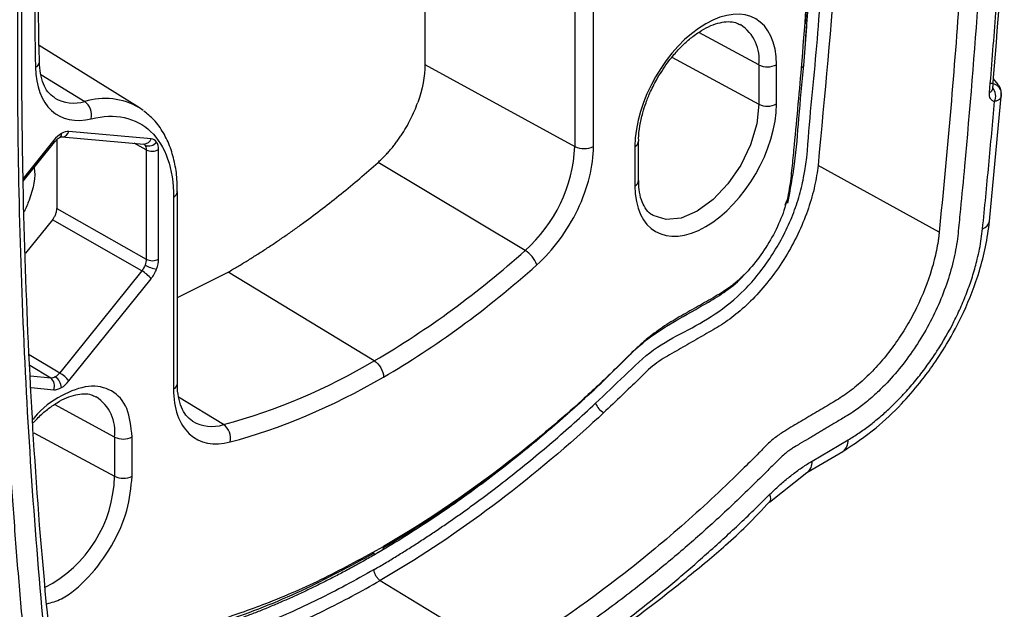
# Model space of a CAD drawing. Header units: millimetres. Extents: x 19 to 819, y 19 to 629.
# Tile 64 of 73: x 766 to 795, y 414 to 432. Entities that reach past the tile are written whole.
import ezdxf

# ---------------------------------------------------------------- set-up
doc = ezdxf.new("R2010")
doc.units = ezdxf.units.MM
doc.header["$LTSCALE"] = 3

msp = doc.modelspace()

# ---------------------------------------------------------------- linework, layer by layer
for p, q in [((777.772557, 436.076644), (777.772656, 430.395156)), ((782.214113, 433.643643), (782.214113, 427.96221)), ((782.766252, 427.966382), (782.766252, 433.647816)), ((788.99623, 430.366058), (789.090666, 431.512527)), ((787.66541, 430.379525), (785.88261, 431.339259)), ((769.310912, 429.108294), (766.341232, 430.952057)), ((785.08614, 430.604452), (787.66541, 429.215954)), ((777.772656, 430.395156), (782.214113, 427.96221)), ((787.66541, 430.379525), (787.66541, 429.215954)), ((788.186325, 429.221203), (788.186325, 430.384774)), ((766.388719, 430.096432), (767.689569, 429.296475)), ((794.752117, 429.79841), (794.616229, 429.967349)), ((794.499595, 425.74994), (794.856835, 429.554023)), ((794.594658, 429.669378), (794.595668, 429.673099)), ((794.848532, 429.467144), (794.844371, 429.605249)), ((769.425655, 429.030481), (769.310912, 429.108294)), ((769.655978, 428.18981), (767.224037, 428.407262)), ((766.773325, 428.147072), (765.864963, 427.017078)), ((765.866171, 426.937664), (766.792301, 428.089761)), ((766.866098, 428.168173), (766.866098, 426.130632)), ((767.015043, 428.252959), (769.446985, 428.035507)), ((769.513371, 427.867315), (769.158036, 428.061343)), ((784.101878, 426.952973), (784.101878, 428.116543)), ((769.513371, 427.867315), (769.513371, 424.624551)), ((769.881334, 424.626405), (769.881334, 427.869169)), ((783.992043, 427.963467), (783.992043, 426.799896)), ((780.739853, 424.883721), (776.381911, 427.491265)), ((793.008351, 425.423387), (789.417217, 427.404664)), ((770.437502, 420.943759), (770.437502, 426.625192)), ((770.321613, 426.463679), (770.321613, 420.782245)), ((788.487596, 426.355164), (788.43499, 426.215412)), ((766.866098, 426.130632), (769.513371, 424.624551)), ((766.733536, 425.788966), (765.937747, 424.799012)), ((769.380809, 424.282885), (766.733536, 425.788966)), ((769.380809, 424.282885), (766.948867, 421.257573)), ((770.437502, 423.490512), (771.943417, 424.244161)), ((776.271477, 421.614751), (771.943417, 424.24416)), ((767.224037, 421.020261), (769.655978, 424.045573)), ((766.040918, 421.802854), (766.948867, 421.257573)), ((766.683743, 421.10452), (766.061137, 421.478434)), ((766.683743, 421.10452), (766.081083, 421.158407)), ((766.102168, 420.820082), (766.773325, 420.760071)), ((771.803101, 419.724644), (770.472297, 420.542668)), ((768.574907, 419.358812), (766.792107, 420.318546)), ((766.185596, 419.481478), (768.574907, 418.195242)), ((768.574907, 419.358812), (768.574907, 418.195242)), ((769.095822, 418.200491), (769.095822, 419.364061)), ((789.241732, 418.644254), (790.306468, 419.273217)), ((789.087261, 418.303489), (790.151997, 418.932452)), ((787.984611, 417.433791), (789.086908, 418.303281)), ((776.36426, 415.934203), (776.591939, 416.05686)), ((776.399758, 415.945885), (776.657011, 416.103209)), ((776.262195, 415.860856), (776.271066, 415.921321)), ((776.445102, 415.108675), (780.119965, 412.876111))]:
    msp.add_line(p, q)
at = {"flags": 128}
for points in [[(794.849446, 429.52923), (794.848092, 429.58501), (794.844452, 429.60489)], [(787.66541, 429.215954), (787.602982, 428.632336), (787.419951, 428.016411), (787.12879, 427.410155), (786.749342, 426.854883), (786.307465, 426.388435), (785.833273, 426.0426), (785.359081, 425.840945), (784.917205, 425.797212), (784.537757, 425.914383), (784.501909, 425.936263)], [(766.792301, 428.089761), (766.79377, 428.0921), (766.794646, 428.10505), (766.787744, 428.123606), (766.773325, 428.147072)]]:
    msp.add_lwpolyline(points, dxfattribs=at)
for centre, radius, start, end in [((786.44159, 430.539505), 1.234233, 352.5524156, 56.7685038), ((766.152, 430.486141), 0.195681, 294.0318204, 357.4259396), ((787.920655, 430.899486), 0.579232, 243.8540004, 297.3006532), ((794.543728, 429.513053), 0.314435, 16.9818878, 90.3927322), ((794.453631, 429.699975), 0.144487, 288.2605352, 349.5470348), ((794.30034, 429.455821), 0.38175, 335.0945204, 39.7144785), ((767.362277, 430.369646), 1.12197, 239.9907921, 286.9605062), ((768.285157, 427.349247), 2.036276, 59.7522051, 107.0070027), ((767.396311, 428.890859), 0.500525, 347.7122914, 54.1332606), ((787.920655, 429.735916), 0.579232, 243.8540004, 297.3006532), ((766.873445, 428.331154), 0.126221, 304.2329388, 7.1655644), ((767.020772, 428.463658), 0.210944, 269.1960432, 344.4933404), ((769.447716, 428.253202), 0.217696, 269.8074536, 343.0706121), ((769.58964, 428.263661), 0.286541, 247.1480409, 323.8286983), ((783.917887, 428.13229), 0.184392, 293.7138254, 356.0523762), ((769.695538, 428.228473), 0.4045, 243.2337813, 297.3435161), ((777.789193, 428.189014), 4.430729, 311.7555402, 357.0658106), ((782.486068, 428.508727), 0.610443, 243.5443674, 297.3215971), ((783.921867, 426.966191), 0.180496, 292.8796137, 355.8002453), ((770.23811, 426.64633), 0.200834, 294.5687917, 353.0388269), ((794.206613, 425.812457), 0.299558, 286.6406084, 347.9882496), ((762.509041, 445.11512), 27.233656, 300.3543644, 312.0224814), ((780.307014, 424.179244), 0.826824, 19.6421608, 58.4329642), ((769.695538, 424.985709), 0.4045, 243.2337813, 297.3435161), ((768.875428, 423.418693), 1.001118, 38.7688181, 59.6808285), ((769.973773, 425.321245), 1.001659, 240.3572405, 261.22424), ((766.948627, 437.427909), 18.356784, 285.3343457, 300.5220199), ((766.511458, 420.87584), 0.286316, 336.1502092, 53.0062051), ((766.59452, 420.801664), 0.404596, 2.6592037, 56.6741015), ((766.443486, 420.393382), 1.001118, 38.7688181, 59.6808285), ((770.242735, 420.961175), 0.195544, 293.7896325, 354.8902266), ((767.351086, 419.518792), 1.234233, 352.5524156, 56.7685038), ((783.37086, 420.575033), 0.584382, 201.8873269, 238.6228069), ((771.455286, 420.798153), 1.128449, 239.6009669, 287.9522129), ((771.508325, 419.315501), 0.504273, 348.310779, 54.2283428), ((768.830152, 419.878773), 0.579232, 243.8540003, 297.3006532), ((789.94356, 419.232371), 0.365199, 304.7199255, 6.4216193), ((788.879588, 418.603239), 0.36446, 304.2857796, 6.4615323), ((764.775499, 418.285616), 3.800483, 297.2845139, 358.6373867), ((768.830152, 418.715203), 0.579232, 243.8540004, 297.3006532)]:
    msp.add_arc(centre, radius, start, end)
for points, knots in [([(780.394341, 465.396573), (780.511919, 465.465758), (780.746996, 465.604081), (781.099441, 465.803255), (781.451567, 465.996227), (781.803374, 466.18241), (782.154863, 466.36196), (782.506032, 466.534836), (782.856882, 466.701049), (783.207413, 466.860596), (783.557625, 467.013477), (783.907517, 467.159694), (784.257091, 467.29924), (784.837108, 467.519954), (785.644152, 467.796475), (786.498395, 468.039544), (787.175895, 468.202522), (787.596419, 468.290276), (787.890128, 468.346331), (788.056847, 468.373847), (788.222319, 468.399703), (788.387421, 468.43553), (788.560016, 468.509512), (788.672462, 468.566558), (788.811205, 468.648952), (789.009816, 468.765565), (789.327467, 468.953879), (789.664952, 469.152764), (789.98261, 469.342927), (790.240795, 469.496851), (790.498893, 469.638274), (790.839222, 469.79079), (791.257, 469.92266), (791.733018, 469.976536), (792.175008, 469.930124), (792.570681, 469.780525), (792.912877, 469.534263), (793.192076, 469.195167), (793.403597, 468.771505), (793.518689, 468.355397), (793.571278, 467.98893), (793.610246, 467.611637), (793.684681, 466.955265), (793.849054, 465.383288), (794.073849, 462.97634), (794.304596, 459.899224), (794.48394, 456.787627), (794.611379, 453.641197), (794.687033, 450.459996), (794.726786, 445.108817), (794.541063, 437.473881), (794.040369, 430.347753), (793.668561, 426.42491), (793.605673, 425.787325), (793.574389, 425.468701), (793.540189, 425.147695), (793.463097, 424.705852), (793.319418, 424.137202), (793.069747, 423.447412), (792.752658, 422.767682), (792.373207, 422.116102), (791.942613, 421.506975), (791.523003, 421.018053), (791.136191, 420.636067), (790.794468, 420.343415), (790.491988, 420.120737), (790.200389, 419.938666), (789.982103, 419.811435), (789.790166, 419.6975), (789.680932, 419.632362), (789.593584, 419.581401), (789.528326, 419.542168), (789.462864, 419.502826), (789.375518, 419.451856), (789.266087, 419.386544), (789.091386, 419.282952), (788.909425, 419.175462), (788.735074, 419.071456), (788.605254, 418.989837), (788.484086, 418.903438), (788.316981, 418.75912), (788.115054, 418.555002), (787.792309, 418.228184), (787.386339, 417.827856), (786.896346, 417.358264), (786.242316, 416.750696), (785.416348, 416.019111), (784.529117, 415.283116), (783.748758, 414.670447), (783.081308, 414.169917), (782.412085, 413.691327), (781.741084, 413.235238), (781.068311, 412.799558), (780.619127, 412.528239), (780.394341, 412.392462)], [0, 0, 0, 0, 0.005323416, 0.010643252, 0.015960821, 0.021277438, 0.02659442, 0.031913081, 0.037234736, 0.042560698, 0.047892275, 0.053230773, 0.05857749, 0.063933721, 0.07991886, 0.095926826, 0.103913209, 0.111949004, 0.11596316, 0.117973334, 0.119983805, 0.123965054, 0.125781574, 0.127862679, 0.129064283, 0.132062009, 0.136855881, 0.143445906, 0.147342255, 0.151238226, 0.155136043, 0.15902658, 0.166749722, 0.174494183, 0.182228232, 0.189958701, 0.197679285, 0.205419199, 0.213124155, 0.220896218, 0.224781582, 0.228684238, 0.236487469, 0.252093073, 0.293702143, 0.335290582, 0.376873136, 0.418464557, 0.460079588, 0.501732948, 0.626421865, 0.751184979, 0.766785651, 0.77066636, 0.774585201, 0.778484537, 0.782396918, 0.790288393, 0.798207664, 0.806119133, 0.814030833, 0.821937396, 0.829851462, 0.835089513, 0.840390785, 0.845685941, 0.848856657, 0.853592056, 0.855569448, 0.85754684, 0.858537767, 0.85952425, 0.860501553, 0.861501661, 0.863478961, 0.865456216, 0.869411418, 0.87171769, 0.873349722, 0.875291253, 0.877221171, 0.881099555, 0.884988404, 0.892751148, 0.900487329, 0.908230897, 0.923559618, 0.939025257, 0.949202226, 0.959361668, 0.969512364, 0.979663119, 0.989822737, 1, 1, 1, 1]), ([(792.073901, 469.546158), (792.165335, 469.503397), (792.436608, 469.37653), (792.774897, 468.911149), (793.024834, 468.118505), (793.096954, 467.099767), (793.215952, 466.085216), (793.387941, 464.312269), (793.685214, 460.930172), (794.032416, 455.146983), (794.201231, 447.607322), (794.067918, 440.848618), (793.82418, 435.729688), (793.608364, 432.322176), (793.342451, 428.888903), (793.119729, 426.578506), (793.008377, 425.423399)], [0, 0, 0, 0, 0.009591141, 0.028455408, 0.050614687, 0.074661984, 0.099048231, 0.123433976, 0.200071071, 0.336880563, 0.522631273, 0.708242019, 0.781139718, 0.854062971, 0.927037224, 1, 1, 1, 1]), ([(789.527662, 468.939431), (789.533387, 468.8878), (789.576653, 468.497632), (789.653166, 467.76573), (789.827811, 466.010335), (790.118034, 462.648804), (790.416815, 457.669573), (790.580895, 451.764693), (790.565454, 445.813371), (790.367693, 439.76366), (790.00467, 433.633784), (789.612933, 429.479956), (789.417217, 427.404664)], [0, 0, 0, 0, 0.0039931, 0.030174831, 0.056365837, 0.138733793, 0.285977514, 0.428883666, 0.571825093, 0.71471575, 0.857469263, 1, 1, 1, 1]), ([(782.828601, 420.357185), (783.112725, 420.628598), (783.679517, 421.170033), (784.544699, 422.006279), (785.45923, 422.466698), (786.361742, 422.961487), (787.266345, 423.681983), (788.06529, 424.688025), (788.577819, 425.660674), (788.8618, 426.455426), (789.085344, 427.396278), (789.152232, 428.605865), (789.317067, 430.169091), (789.506082, 432.422048), (789.803032, 436.314164), (790.074442, 441.558251), (790.212796, 447.420666), (790.189093, 452.690546), (790.036587, 457.604154), (789.789786, 461.989128), (789.551718, 464.935886), (789.405161, 466.500274), (789.36822, 466.885039), (789.330433, 467.269237), (789.29181, 467.652876), (789.252319, 468.035933), (789.214467, 468.395751), (789.189378, 468.627596), (789.178061, 468.732178)], [0, 0, 0, 0, 0.020736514, 0.041366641, 0.062348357, 0.083341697, 0.103935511, 0.125068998, 0.146291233, 0.15686439, 0.167493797, 0.197070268, 0.226683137, 0.256307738, 0.326116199, 0.450557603, 0.561570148, 0.672628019, 0.767036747, 0.86136574, 0.944367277, 0.95252096, 0.960675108, 0.968829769, 0.97698499, 0.985140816, 0.993297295, 1, 1, 1, 1]), ([(788.685759, 468.445832), (788.699964, 468.331192), (788.765428, 467.802871), (788.859488, 466.844617), (788.984385, 465.583163), (789.097455, 464.313628), (789.304265, 461.793549), (789.578341, 457.47779), (789.771371, 451.273627), (789.734169, 444.40835), (789.477608, 437.421487), (789.105894, 432.664299), (788.920036, 430.285699)], [0, 0, 0, 0, 0.009687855, 0.044646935, 0.079599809, 0.114546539, 0.149488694, 0.286777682, 0.465108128, 0.643356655, 0.821677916, 1, 1, 1, 1]), ([(789.04474, 431.592161), (789.203354, 433.663958), (789.543345, 438.104852), (789.777944, 444.77335), (789.810309, 451.613892), (789.597261, 458.308769), (789.222362, 463.760818), (788.898032, 467.123628), (788.764752, 468.333607), (788.748387, 468.482174)], [0, 0, 0, 0, 0.160636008, 0.344323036, 0.528002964, 0.711640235, 0.89529549, 0.987143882, 1, 1, 1, 1]), ([(788.802602, 468.513634), (788.902624, 467.571222), (789.121651, 465.507563), (789.379635, 462.264849), (789.632281, 458.179659), (789.807308, 453.399161), (789.850913, 447.899164), (789.733916, 442.295355), (789.476323, 436.62519), (789.172956, 432.777683), (789.022245, 430.866267)], [0, 0, 0, 0, 0.079792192, 0.174725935, 0.269809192, 0.415907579, 0.561873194, 0.707647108, 0.854761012, 1, 1, 1, 1]), ([(780.394341, 412.392462), (780.279108, 412.328366), (780.048726, 412.200222), (779.703337, 412.015448), (779.35828, 411.836234), (779.013557, 411.663107), (778.669166, 411.495926), (778.325108, 411.334728), (777.981384, 411.179504), (777.637992, 411.030256), (777.294934, 410.886984), (776.952209, 410.749686), (776.609816, 410.61837), (776.037053, 410.408453), (775.239133, 410.144), (774.221102, 409.861989), (773.382733, 409.677826), (772.79956, 409.573057), (772.503775, 409.528378), (772.337674, 409.501685), (772.212433, 409.476291), (772.089705, 409.437993), (771.966525, 409.384704), (771.832793, 409.313905), (771.681806, 409.229724), (771.449175, 409.0986), (771.1385, 408.924177), (770.841543, 408.757237), (770.61886, 408.632104), (770.481204, 408.554709), (770.346816, 408.478042), (770.210896, 408.403151), (769.941857, 408.266535), (769.540646, 408.107752), (769.024336, 407.998626), (768.53991, 407.998052), (768.097844, 408.101761), (767.708407, 408.309755), (767.383167, 408.617934), (767.126419, 409.01603), (766.978842, 409.416531), (766.899731, 409.768964), (766.861768, 410.072057), (766.830087, 410.354371), (766.786892, 410.729997), (766.737196, 411.178255), (766.370588, 414.574801), (765.87266, 420.923543), (765.627197, 430.459205), (765.859707, 440.265789), (766.349656, 447.174545), (766.711204, 450.983056), (766.763149, 451.512778), (766.80525, 451.937141), (766.832552, 452.202685), (766.85286, 452.414635), (766.874562, 452.626609), (766.948183, 453.211098), (767.161295, 454.000447), (767.542925, 454.887126), (767.893751, 455.533459), (768.300438, 456.14699), (768.753544, 456.710046), (769.242728, 457.213603), (769.669155, 457.569369), (770.019135, 457.81447), (770.283947, 457.976322), (770.551229, 458.12527), (770.877119, 458.306827), (771.223308, 458.502678), (771.549194, 458.685889), (771.753255, 458.80178), (771.894313, 458.880723), (772.009955, 458.954827), (772.187135, 459.082856), (772.358205, 459.241295), (772.528058, 459.40905), (772.699182, 459.576601), (773.000032, 459.863495), (773.431684, 460.267751), (774.12653, 460.896849), (775.004066, 461.653816), (775.917129, 462.389604), (776.683871, 462.974383), (777.299615, 463.424743), (777.91645, 463.856637), (778.534379, 464.270195), (779.153399, 464.664952), (779.773512, 465.042634), (780.187325, 465.278552), (780.394341, 465.396573)], [0, 0, 0, 0, 0.005082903, 0.010162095, 0.015238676, 0.020313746, 0.025388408, 0.030463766, 0.03554092, 0.040620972, 0.045705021, 0.050794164, 0.055889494, 0.060992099, 0.07642844, 0.091787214, 0.107266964, 0.115030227, 0.118919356, 0.121137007, 0.122798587, 0.124708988, 0.126669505, 0.128257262, 0.130608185, 0.133329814, 0.138518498, 0.144312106, 0.146428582, 0.148341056, 0.15038408, 0.152356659, 0.154335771, 0.162263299, 0.170162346, 0.178071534, 0.185982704, 0.19386255, 0.201806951, 0.209697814, 0.217618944, 0.221531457, 0.225431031, 0.230275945, 0.233231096, 0.241022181, 0.248832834, 0.373573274, 0.498301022, 0.623122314, 0.747927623, 0.7557226, 0.76353428, 0.767429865, 0.771338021, 0.773289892, 0.775240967, 0.779126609, 0.794553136, 0.802266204, 0.810021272, 0.817724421, 0.825492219, 0.833204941, 0.840957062, 0.844745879, 0.848742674, 0.852638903, 0.856535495, 0.863117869, 0.867909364, 0.870909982, 0.872119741, 0.874130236, 0.876017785, 0.879999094, 0.882009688, 0.884020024, 0.888034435, 0.89604012, 0.904057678, 0.920038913, 0.936052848, 0.945225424, 0.954374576, 0.963506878, 0.972628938, 0.981747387, 0.990868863, 1, 1, 1, 1]), ([(767.006406, 410.098917), (766.978823, 410.29376), (766.909329, 410.784662), (766.698715, 412.971589), (766.327415, 416.680964), (766.020036, 421.774643), (765.879121, 425.840202), (765.833203, 428.875479), (765.82368, 430.903086), (765.835234, 432.901115), (765.864318, 434.747427), (765.902605, 436.31694), (765.942531, 437.596194), (765.987543, 438.82277), (766.047871, 440.238718), (766.137237, 442.018342), (766.257352, 444.03948), (766.393271, 445.998987), (766.529815, 447.754124), (766.659938, 449.280667), (766.791554, 450.734709), (766.930123, 452.095198), (767.033566, 453.245264), (767.344564, 454.250351), (767.708612, 455.061778), (768.165109, 455.834464), (768.730965, 456.577472), (769.410771, 457.265724), (770.171585, 457.793527), (770.936637, 458.210415), (771.751922, 458.624231), (772.551843, 459.294524), (773.330853, 460.06379), (774.205514, 460.845239), (775.313392, 461.793153), (776.782759, 462.940161), (778.490988, 464.150466), (779.711924, 464.851375), (780.311692, 465.195687)], [0, 0, 0, 0, 0.0112309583, 0.0282961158, 0.1193676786, 0.2075441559, 0.2931392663, 0.32692161, 0.3608521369, 0.3949302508, 0.426639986, 0.4524918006, 0.4724673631, 0.4896078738, 0.5126915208, 0.5417467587, 0.5763421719, 0.6107350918, 0.6363657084, 0.6607699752, 0.6839472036, 0.705891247, 0.7257088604, 0.7385569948, 0.7506609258, 0.7623238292, 0.7749988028, 0.7890928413, 0.8037243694, 0.8185758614, 0.8328661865, 0.8498414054, 0.8649340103, 0.8803151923, 0.9017822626, 0.9302503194, 0.965736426, 1, 1, 1, 1]), ([(794.594303, 429.663179), (794.738044, 431.502928), (795.055717, 435.568847), (795.204155, 439.548688), (795.285428, 441.727728)], [0, 0, 0, 0, 0.452480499, 1, 1, 1, 1]), ([(794.498904, 429.562764), (794.529523, 429.932846), (794.590754, 430.672947), (794.675527, 431.779644), (794.755107, 432.883671), (794.828989, 433.984786), (794.897307, 435.083055), (794.960028, 436.178462), (795.017151, 437.271005), (795.068711, 438.360705), (795.114572, 439.447484), (795.155243, 440.531626), (795.177627, 441.251858), (795.18882, 441.612005)], [0, 0, 0, 0, 0.0909351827, 0.1818547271, 0.2727621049, 0.363660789, 0.4545542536, 0.5454459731, 0.6363394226, 0.7272380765, 0.8181454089, 0.9090648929, 1, 1, 1, 1]), ([(766.350349, 430.477602), (766.347641, 430.578117), (766.296648, 432.471489), (766.289035, 435.70152), (766.337916, 438.860535), (766.35836, 440.181735)], [0, 0, 0, 0, 0.031586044, 0.594978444, 1, 1, 1, 1]), ([(788.186325, 430.384774), (788.186325, 431.721347), (787.246628, 432.263999), (784.931741, 430.927643), (783.992043, 429.30004), (783.992043, 427.963467)], [0, 0, 0, 0, 0.5, 0.5, 1, 1, 1, 1]), ([(784.665765, 429.995843), (784.773217, 430.167784), (784.923983, 430.40903), (785.18012, 430.723656), (785.405547, 430.965291), (785.680457, 431.20672), (785.965034, 431.405322), (786.249721, 431.552014), (786.521243, 431.640878), (786.769007, 431.668055), (786.967251, 431.647303), (787.064534, 431.59126), (787.106601, 431.567026)], [0, 0, 0, 0, 0.14373563, 0.201673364, 0.296221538, 0.39177926, 0.491566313, 0.592895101, 0.69559653, 0.801037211, 0.913964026, 1, 1, 1, 1]), ([(766.23169, 430.307422), (766.241481, 429.750125), (766.407409, 429.301394), (767.002716, 428.7531), (767.416441, 428.667954), (767.885369, 428.784336)], [0, 0, 0, 0, 0.5, 0.5, 1, 1, 1, 1]), ([(766.802777, 429.404832), (766.731834, 429.455881), (766.601452, 429.549703), (766.462468, 429.805844), (766.370138, 430.10709), (766.355323, 430.355032), (766.348074, 430.476344)], [0, 0, 0, 0, 0.292805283, 0.538137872, 0.774022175, 1, 1, 1, 1]), ([(788.52686, 426.288924), (788.598672, 426.675777), (788.757256, 427.530076), (788.851416, 428.865606), (788.945615, 429.84151), (788.996275, 430.366345)], [0, 0, 0, 0, 0.276680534, 0.611002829, 1, 1, 1, 1]), ([(788.994534, 430.366128), (788.994772, 430.364152), (788.996869, 430.346736), (788.973666, 430.316701), (788.93758, 430.295841), (788.920036, 430.285699)], [0, 0, 0, 0, 0.061683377, 0.543812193, 1, 1, 1, 1]), ([(788.920036, 430.285699), (788.84857, 429.477517), (788.771786, 428.666889), (788.674089, 427.652879), (788.654957, 427.450248), (788.613292, 427.043555), (788.589761, 426.838637), (788.51317, 426.418237), (788.457774, 426.2059), (788.30351, 425.77666), (788.205403, 425.559262), (787.983253, 425.143144), (787.859912, 424.944586), (787.588918, 424.56441), (787.441719, 424.384071), (787.212266, 424.143934), (787.133936, 424.068421), (786.973393, 423.92693), (786.890557, 423.860781), (786.64157, 423.679168), (786.475008, 423.57891), (786.141763, 423.384948), (785.975062, 423.291495), (785.641651, 423.102491), (785.474729, 423.009469), (785.141908, 422.817068), (784.97621, 422.716515), (784.648068, 422.495524), (784.485603, 422.375219), (784.244879, 422.176596), (784.165222, 422.106817), (784.007239, 421.959127), (783.928911, 421.881224), (783.77272, 421.722587), (783.694774, 421.642357), (783.538081, 421.48678), (783.459446, 421.410779), (783.223164, 421.184768), (783.065171, 421.036492), (782.748609, 420.741351), (782.58991, 420.595399), (781.793487, 419.875513), (781.147285, 419.329482), (779.192873, 417.787138), (777.868616, 416.884467), (776.543933, 416.118388)], [0, 0, 0, 0, 0.125, 0.125, 0.15625, 0.15625, 0.1875, 0.1875, 0.21875, 0.21875, 0.25, 0.25, 0.28125, 0.28125, 0.3125, 0.3125, 0.328125, 0.328125, 0.34375, 0.34375, 0.375, 0.375, 0.40625, 0.40625, 0.4375, 0.4375, 0.46875, 0.46875, 0.5, 0.5, 0.515625, 0.515625, 0.53125, 0.53125, 0.546875, 0.546875, 0.5625, 0.5625, 0.59375, 0.59375, 0.625, 0.625, 0.75, 0.75, 1, 1, 1, 1]), ([(784.106682, 428.120464), (784.105213, 428.14753), (784.097793, 428.284283), (784.134678, 428.569756), (784.210895, 428.926591), (784.321539, 429.269527), (784.461894, 429.619169), (784.592727, 429.860898), (784.665765, 429.995843)], [0, 0, 0, 0, 0.051085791, 0.258111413, 0.463788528, 0.616482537, 0.785902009, 1, 1, 1, 1]), ([(794.844404, 429.605104), (794.837316, 429.632946), (794.82506, 429.681085), (794.792382, 429.745384), (794.771664, 429.773735), (794.76045, 429.789082)], [0, 0, 0, 0, 0.3862055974, 0.6677583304, 1, 1, 1, 1]), ([(794.646589, 429.295058), (794.634819, 429.298044), (794.611256, 429.304021), (794.58026, 429.32223), (794.552806, 429.347285), (794.52223, 429.388201), (794.495922, 429.456039), (794.497897, 429.526716), (794.498904, 429.562764)], [0, 0, 0, 0, 0.122838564, 0.245912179, 0.371240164, 0.500736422, 0.745362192, 1, 1, 1, 1]), ([(794.846366, 429.483878), (794.846208, 429.471244), (794.845699, 429.430732), (794.809302, 429.372322), (794.742122, 429.316863), (794.678086, 429.302247), (794.646589, 429.295058)], [0, 0, 0, 0, 0.1336054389, 0.4284264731, 0.7188613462, 1, 1, 1, 1]), ([(776.381896, 427.491273), (776.413288, 427.519817), (776.475827, 427.576683), (776.567469, 427.667541), (776.656928, 427.761957), (776.744087, 427.860352), (776.828975, 427.962612), (776.911582, 428.068761), (776.991907, 428.178801), (777.095615, 428.33012), (777.217881, 428.526697), (777.348706, 428.769313), (777.46464, 429.015957), (777.527236, 429.18124), (777.558557, 429.263944)], [0, 0, 0, 0, 0.063060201, 0.125630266, 0.187875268, 0.249962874, 0.312062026, 0.374341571, 0.436968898, 0.50010863, 0.626237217, 0.752732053, 0.876273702, 1, 1, 1, 1]), ([(783.992043, 426.799896), (783.992043, 425.463323), (784.931741, 424.920671), (787.246628, 426.257027), (788.186325, 427.88463), (788.186325, 429.221203)], [0, 0, 0, 0, 0.5, 0.5, 1, 1, 1, 1]), ([(794.292397, 425.525444), (794.324184, 425.840613), (794.387757, 426.470942), (794.47801, 427.414138), (794.564856, 428.355779), (794.619344, 428.981962), (794.646589, 429.295058)], [0, 0, 0, 0, 0.250003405, 0.499999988, 0.749996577, 1, 1, 1, 1]), ([(767.885369, 428.784336), (768.587096, 428.958496), (769.204585, 428.826171), (770.083778, 427.988691), (770.321613, 427.306272), (770.321613, 426.463679)], [0, 0, 0, 0, 0.5, 0.5, 1, 1, 1, 1]), ([(770.429829, 426.621364), (770.431057, 426.721013), (770.434588, 427.007643), (770.370409, 427.448105), (770.23893, 427.937749), (770.030239, 428.37901), (769.768268, 428.751615), (769.542421, 428.929611), (769.43852, 429.011499)], [0, 0, 0, 0, 0.096444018, 0.277410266, 0.460938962, 0.647307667, 0.837743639, 1, 1, 1, 1]), ([(766.792378, 428.089857), (766.817684, 428.118887), (766.867493, 428.176022), (766.91896, 428.209989), (766.944277, 428.226698)], [0, 0, 0, 0, 0.508079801, 1, 1, 1, 1]), ([(766.944277, 428.226698), (766.963583, 428.236021), (766.999988, 428.2536), (767.012107, 428.253012), (767.0178, 428.252736)], [0, 0, 0, 0, 0.530317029, 1, 1, 1, 1]), ([(781.085726, 424.457176), (781.568297, 424.887354), (781.994322, 425.464047), (782.601702, 426.732354), (782.766252, 427.388875), (782.766252, 427.966382)], [0, 0, 0, 0, 0.5, 0.5, 1, 1, 1, 1]), ([(771.943403, 424.244168), (772.037037, 424.298743), (772.224234, 424.407851), (772.504872, 424.578234), (772.785218, 424.753438), (773.065272, 424.93395), (773.345036, 425.11964), (773.624508, 425.310543), (773.903689, 425.506648), (774.275258, 425.774868), (774.738032, 426.122346), (775.289954, 426.558974), (775.838604, 427.013383), (776.200724, 427.331911), (776.381896, 427.491273)], [0, 0, 0, 0, 0.062547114, 0.125046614, 0.187515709, 0.249971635, 0.312431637, 0.374912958, 0.437432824, 0.500008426, 0.625051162, 0.749971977, 0.874908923, 1, 1, 1, 1]), ([(789.417217, 427.404664), (789.39659, 427.202741), (789.364732, 427.006813), (789.317495, 426.793907), (789.270257, 426.581), (789.208539, 426.359866), (789.131826, 426.134402), (788.978398, 425.683472), (788.763973, 425.216302), (788.501616, 424.775178), (788.239258, 424.334054), (787.930431, 423.921636), (787.605304, 423.57191), (787.280177, 423.222184), (786.941264, 422.936627), (786.615537, 422.721933), (786.452673, 422.614586), (786.286948, 422.523459), (786.115426, 422.424442), (785.943904, 422.325425), (785.772383, 422.226407), (785.600861, 422.12739), (785.429339, 422.028373), (785.25826, 421.92961), (785.086296, 421.830338), (784.914332, 421.731065), (784.744161, 421.63603), (784.578822, 421.509203), (784.413482, 421.382377), (784.253675, 421.22326), (784.095192, 421.065842), (783.936708, 420.908423), (783.777275, 420.752376), (783.616944, 420.597778), (783.434625, 420.421976), (783.25115, 420.248054), (783.066589, 420.076112)], [0.5, 0.5, 0.5, 0.5, 0.50390625, 0.50390625, 0.50390625, 0.5078125, 0.5078125, 0.5078125, 0.515625, 0.515625, 0.515625, 0.5234375, 0.5234375, 0.5234375, 0.53125, 0.53125, 0.53125, 0.53515625, 0.53515625, 0.53515625, 0.5390625, 0.5390625, 0.5390625, 0.54296875, 0.54296875, 0.54296875, 0.546875, 0.546875, 0.546875, 0.55078125, 0.55078125, 0.55078125, 0.5546875, 0.5546875, 0.5546875, 0.55912948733, 0.55912948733, 0.55912948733, 0.55912948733]), ([(766.192265, 427.343322), (766.192878, 427.34015), (766.244205, 427.074768), (766.148654, 426.583141), (765.947288, 426.143978), (765.895739, 426.031553)], [0, 0, 0, 0, 0.008919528, 0.746284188, 1, 1, 1, 1]), ([(784.506355, 425.940978), (784.493554, 425.94685), (784.409321, 425.985496), (784.300268, 426.123029), (784.178104, 426.371548), (784.110695, 426.650613), (784.107889, 426.865127), (784.106692, 426.956648)], [0, 0, 0, 0, 0.051567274, 0.339349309, 0.584885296, 0.822892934, 1, 1, 1, 1]), ([(766.733536, 425.788966), (766.743346, 425.801729), (766.762852, 425.827107), (766.788755, 425.868602), (766.811696, 425.912035), (766.83737, 425.971263), (766.861225, 426.047395), (766.864468, 426.10278), (766.866098, 426.130632)], [0, 0, 0, 0, 0.1250980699, 0.2487647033, 0.3731643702, 0.5004241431, 0.7487789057, 1, 1, 1, 1]), ([(790.151644, 418.932244), (790.484305, 419.151146), (791.082326, 419.544664), (791.842368, 420.269504), (792.388845, 420.895004), (792.834219, 421.486932), (793.282907, 422.175563), (793.786437, 423.122283), (794.162388, 424.105153), (794.401378, 425.016136), (794.465878, 425.498034), (794.499595, 425.74994)], [0, 0, 0, 0, 0.158243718, 0.284472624, 0.380926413, 0.451009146, 0.540741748, 0.662024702, 0.814987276, 0.903286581, 1, 1, 1, 1]), ([(793.008377, 425.423399), (793.003665, 425.377578), (792.998832, 425.334403), (792.987584, 425.245353), (792.981355, 425.200625), (792.960786, 425.065551), (792.944583, 424.974413), (792.88845, 424.697707), (792.84075, 424.507883), (792.669621, 423.937112), (792.519892, 423.559278), (792.244145, 422.999387), (792.144559, 422.815981), (791.933266, 422.462084), (791.820911, 422.290136), (791.58274, 421.95567), (791.45654, 421.792901), (791.198269, 421.48746), (791.065792, 421.344261), (790.792999, 421.074907), (790.651877, 420.948083), (790.437482, 420.773812), (790.3657, 420.718508), (790.222072, 420.613855), (790.151203, 420.565215), (790.006209, 420.471973), (789.93159, 420.426821), (789.777583, 420.335642), (789.696665, 420.288332), (789.460295, 420.148164), (789.302716, 420.054718), (788.987556, 419.867828), (788.829239, 419.773873), (788.594084, 419.634542), (788.515167, 419.588806), (788.387539, 419.510039), (788.343714, 419.482048), (788.253003, 419.4205), (788.205041, 419.386012), (788.109404, 419.311038), (788.062903, 419.271221), (787.975142, 419.192118), (787.933355, 419.152471), (787.812527, 419.034971), (787.738601, 418.958925), (787.521376, 418.738986), (787.377952, 418.595651), (786.654127, 417.882093), (786.069355, 417.336325), (784.890455, 416.297705), (784.297271, 415.805369), (782.515478, 414.411852), (781.320808, 413.589799), (780.119962, 412.876066)], [0, 0, 0, 0, 0.0078125, 0.0078125, 0.015625, 0.015625, 0.03125, 0.03125, 0.0625, 0.0625, 0.125, 0.125, 0.15625, 0.15625, 0.1875, 0.1875, 0.21875, 0.21875, 0.25, 0.25, 0.28125, 0.28125, 0.296875, 0.296875, 0.3125, 0.3125, 0.328125, 0.328125, 0.34375, 0.34375, 0.375, 0.375, 0.40625, 0.40625, 0.421875, 0.421875, 0.4296875, 0.4296875, 0.4375, 0.4375, 0.4453125, 0.4453125, 0.453125, 0.453125, 0.46875, 0.46875, 0.5, 0.5, 0.625, 0.625, 0.75, 0.75, 1, 1, 1, 1]), ([(790.306468, 419.273217), (790.359886, 419.305409), (790.466366, 419.369578), (790.625431, 419.473895), (790.783233, 419.58367), (790.939772, 419.699499), (791.095047, 419.821222), (791.249058, 419.948881), (791.401803, 420.082462), (791.553281, 420.221981), (791.766233, 420.428107), (792.036255, 420.711244), (792.354836, 421.08424), (792.657603, 421.479279), (793.037883, 422.03361), (793.378007, 422.624037), (793.666307, 423.233543), (793.854694, 423.696587), (794.013798, 424.162258), (794.127341, 424.574542), (794.205286, 424.93035), (794.258294, 425.231372), (794.281015, 425.427298), (794.292397, 425.525444)], [0, 0, 0, 0, 0.028236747, 0.056285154, 0.084181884, 0.111964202, 0.139669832, 0.167336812, 0.195003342, 0.222707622, 0.250487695, 0.313206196, 0.375693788, 0.438108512, 0.500303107, 0.625444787, 0.687756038, 0.750008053, 0.812542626, 0.875154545, 0.916729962, 0.958287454, 1, 1, 1, 1]), ([(765.207384, 424.30409), (765.218874, 423.957038), (765.241851, 423.262993), (765.283601, 422.226432), (765.330679, 421.193304), (765.383606, 420.163924), (765.442245, 419.138209), (765.50663, 418.116179), (765.57676, 417.097834), (765.652602, 416.083152), (765.734294, 415.072226), (765.821315, 414.064703), (765.884171, 413.396236), (765.915602, 413.061974)], [0, 0, 0, 0, 0.090935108, 0.181854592, 0.272761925, 0.363660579, 0.454554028, 0.545445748, 0.636339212, 0.727237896, 0.818145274, 0.909064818, 1, 1, 1, 1]), ([(776.566838, 416.093952), (777.259918, 416.51879), (778.700772, 417.401991), (780.516178, 418.782079), (782.005492, 420.053377), (783.130119, 421.058464), (784.142972, 422.148515), (785.186453, 422.813207), (786.009987, 423.249459), (786.695168, 423.676472), (787.063314, 423.963084), (787.226871, 424.163091), (787.232163, 424.169562)], [0, 0, 0, 0, 0.191483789, 0.398078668, 0.506381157, 0.614561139, 0.720485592, 0.807864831, 0.900055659, 0.948232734, 0.998325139, 1, 1, 1, 1]), ([(776.271477, 421.614751), (776.343476, 421.571007), (776.414299, 421.494348), (776.514816, 421.317168), (776.543932, 421.217669), (776.543933, 421.134497)], [0, 0, 0, 0, 0.5, 0.5, 1, 1, 1, 1]), ([(783.08044, 421.04642), (782.930836, 420.902878), (782.490094, 420.479994), (781.741643, 419.810756), (780.836237, 419.04231), (779.983131, 418.364624), (779.190646, 417.770269), (778.462551, 417.252464), (777.729731, 416.760366), (776.996529, 416.293084), (776.505953, 416.004331), (776.262195, 415.860856)], [0, 0, 0, 0, 0.0681881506, 0.2008857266, 0.3356697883, 0.4705970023, 0.5763871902, 0.6823721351, 0.7877169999, 0.8945207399, 1, 1, 1, 1]), ([(769.095822, 419.364061), (769.064232, 419.662917), (769.001053, 420.260628), (768.517084, 420.785329), (767.820113, 420.929277), (767.009797, 420.621949), (766.409926, 420.219506), (766.172505, 419.895762), (766.160773, 419.879764)], [0, 0, 0, 0, 0.19794208, 0.395884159, 0.593826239, 0.791768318, 0.989710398, 1, 1, 1, 1]), ([(770.321613, 420.782245), (770.321613, 420.204738), (770.486164, 419.738203), (771.093544, 419.171162), (771.519568, 419.086347), (772.002139, 419.213333)], [0, 0, 0, 0, 0.5, 0.5, 1, 1, 1, 1]), ([(770.888418, 419.831245), (770.819359, 419.881328), (770.691052, 419.974379), (770.551068, 420.226778), (770.466358, 420.536263), (770.430112, 420.783276), (770.439158, 420.93213), (770.439959, 420.945306)], [0, 0, 0, 0, 0.280277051, 0.520732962, 0.751928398, 0.978042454, 1, 1, 1, 1]), ([(766.167128, 419.777799), (766.21638, 419.832004), (766.35159, 419.980813), (766.590362, 420.184948), (766.874417, 420.384903), (767.159249, 420.531221), (767.430731, 420.620188), (767.678506, 420.647336), (767.876747, 420.626592), (767.97403, 420.570548), (768.016098, 420.546313)], [0, 0, 0, 0, 0.072181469, 0.198158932, 0.329712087, 0.46329777, 0.598693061, 0.737699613, 0.886575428, 1, 1, 1, 1]), ([(776.262195, 415.430914), (776.373072, 415.495623), (776.594769, 415.625006), (776.927172, 415.826142), (777.259324, 416.032361), (777.591225, 416.244175), (777.922873, 416.461448), (778.25427, 416.684216), (778.585416, 416.912469), (778.91631, 417.14621), (779.246952, 417.385441), (779.688386, 417.712392), (780.238633, 418.134292), (780.894959, 418.660749), (781.545475, 419.206519), (782.190711, 419.769891), (782.616014, 420.16146), (782.828601, 420.357185)], [0, 0, 0, 0, 0.049916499, 0.0998069, 0.149681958, 0.199552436, 0.249429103, 0.29932272, 0.34924404, 0.399203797, 0.4492127, 0.499281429, 0.599909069, 0.700204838, 0.800258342, 0.900159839, 1, 1, 1, 1]), ([(783.066589, 420.076112), (782.926548, 419.945644), (782.785881, 419.816317), (782.64462, 419.688173), (780.657576, 417.885641), (778.551451, 416.32751), (776.445103, 415.108676)], [0.55912948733, 0.55912948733, 0.55912948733, 0.55912948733, 0.5625, 0.5625, 0.5625, 0.60991124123, 0.60991124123, 0.60991124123, 0.60991124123]), ([(787.992724, 417.661276), (788.03771, 417.705412), (788.12747, 417.793476), (788.263812, 417.919139), (788.400912, 418.039594), (788.538919, 418.154417), (788.677792, 418.263711), (788.817542, 418.367484), (788.958165, 418.465598), (789.099661, 418.558595), (789.194298, 418.615655), (789.241732, 418.644254)], [0, 0, 0, 0, 0.11178229, 0.223041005, 0.33392727, 0.444593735, 0.555193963, 0.665881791, 0.776810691, 0.888133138, 1, 1, 1, 1]), ([(766.570684, 414.419368), (766.712609, 414.458586), (767.120658, 414.571343), (767.825183, 415.182566), (768.515732, 416.105641), (769.001391, 417.195852), (769.064345, 417.865611), (769.095822, 418.200491)], [0, 0, 0, 0, 0.117641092, 0.338230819, 0.558820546, 0.779410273, 1, 1, 1, 1]), ([(780.394342, 411.682991), (780.466571, 411.72564), (780.626243, 411.81992), (780.945585, 412.015251), (781.5122, 412.368988), (782.308853, 412.897903), (783.265284, 413.577712), (784.220155, 414.304286), (785.173296, 415.076233), (785.964175, 415.758118), (786.591448, 416.322742), (787.057616, 416.754738), (787.523417, 417.199046), (787.833679, 417.504629), (787.992724, 417.661276)], [0, 0, 0, 0, 0.028003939, 0.061906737, 0.123826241, 0.247761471, 0.371252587, 0.496440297, 0.621681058, 0.747013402, 0.811009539, 0.87312923, 0.934963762, 1, 1, 1, 1]), ([(787.987076, 417.454531), (788.000857, 417.472692), (788.034125, 417.516535), (788.008017, 417.607811), (787.992724, 417.661276)], [0, 0, 0, 0, 0.4142471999, 1, 1, 1, 1]), ([(772.180447, 408.349692), (772.488668, 408.393282), (773.041079, 408.471407), (773.733822, 408.652794), (774.274863, 408.814453), (774.849455, 409.003899), (775.497312, 409.236885), (776.280529, 409.542802), (777.168212, 409.922799), (778.148086, 410.39827), (779.156179, 410.933773), (780.194067, 411.504648), (781.252536, 412.148029), (782.307363, 412.818168), (783.299156, 413.487568), (784.135457, 414.103503), (784.881864, 414.673534), (785.505293, 415.168638), (786.109717, 415.660517), (786.705015, 416.174673), (787.340171, 416.750997), (787.761811, 417.204651), (787.990905, 417.45114)], [0, 0, 0, 0, 0.055986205, 0.10034138, 0.131392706, 0.160040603, 0.211558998, 0.257161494, 0.31172533, 0.377888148, 0.441296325, 0.501563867, 0.570612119, 0.639567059, 0.698177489, 0.758955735, 0.797391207, 0.837340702, 0.876954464, 0.912408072, 0.95240782, 1, 1, 1, 1]), ([(766.774719, 412.20567), (766.776306, 412.20649), (767.020539, 412.33267), (767.471409, 412.619323), (768.13415, 413.003414), (769.048142, 413.406886), (770.161726, 413.48753), (771.60291, 413.905869), (773.143223, 414.438334), (774.794198, 415.156294), (775.959905, 415.797259), (776.543933, 416.118388)], [0, 0, 0, 0, 0.000479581, 0.073805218, 0.13593897, 0.200502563, 0.349819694, 0.49891541, 0.648275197, 0.823783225, 1, 1, 1, 1]), ([(776.543933, 416.118388), (776.541829, 416.096733), (776.537501, 416.05219), (776.517834, 416.013675), (776.499097, 416.005504), (776.496251, 416.004262)], [0, 0, 0, 0, 0.445208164, 0.915729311, 1, 1, 1, 1]), ([(776.268819, 415.92016), (775.549563, 415.530736), (774.065573, 414.727264), (772.30029, 414.042442), (770.971686, 413.631562), (770.104268, 413.411826), (769.237388, 413.234645), (768.320908, 413.091248), (767.472858, 412.560047), (766.950667, 412.266187), (766.778092, 412.169072)], [0, 0, 0, 0, 0.223314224, 0.460748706, 0.553801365, 0.646985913, 0.740207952, 0.837539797, 0.946309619, 1, 1, 1, 1]), ([(776.262195, 415.860856), (776.14522, 415.794076), (775.911505, 415.660651), (775.56135, 415.468635), (775.211989, 415.282852), (774.863424, 415.103863), (774.515654, 414.93152), (774.16868, 414.765862), (773.822501, 414.606879), (773.477118, 414.454573), (773.132531, 414.308945), (772.788739, 414.16999), (772.445743, 414.037723), (771.874742, 413.828098), (771.080767, 413.567088), (770.239646, 413.34121), (769.688789, 413.218476), (769.42528, 413.163029), (769.328259, 413.143669), (769.283005, 413.134638)], [0, 0, 0, 0, 0.0494256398, 0.0987517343, 0.1479900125, 0.1971522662, 0.2462503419, 0.2952961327, 0.3443015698, 0.3932786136, 0.4422392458, 0.4911954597, 0.5401592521, 0.5891426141, 0.7364197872, 0.8831755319, 0.9568678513, 0.9798817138, 1, 1, 1, 1]), ([(776.262195, 415.430914), (775.709407, 415.112589), (775.152611, 414.815664), (774.046399, 414.27273), (773.495737, 414.025878), (771.850492, 413.359115), (770.763613, 413.013809), (769.695789, 412.775774)], [0, 0, 0, 0, 0.25, 0.25, 0.5, 0.5, 1, 1, 1, 1]), ([(776.445103, 415.108664), (776.42326, 415.121913), (776.399863, 415.140642), (776.354791, 415.18847), (776.33325, 415.217552), (776.297735, 415.280131), (776.283873, 415.313431), (776.266135, 415.376266), (776.262203, 415.405681), (776.262195, 415.430914)], [0, 0, 0, 0, 0.25, 0.25, 0.5, 0.5, 0.75, 0.75, 1, 1, 1, 1]), ([(769.823617, 412.431106), (770.900645, 412.671221), (771.996712, 413.019489), (773.655669, 413.691862), (774.210882, 413.940771), (775.326259, 414.48824), (775.887679, 414.78765), (776.445104, 415.108664)], [0, 0, 0, 0, 0.5, 0.5, 0.75, 0.75, 1, 1, 1, 1])]:
    msp.add_open_spline(points, degree=3, knots=knots)
for points in [[(766.23169, 440.020964), (766.175057, 436.732118), (766.175057, 433.530881), (766.23169, 430.307422)], [(777.772656, 430.395156), (777.772634, 430.04595), (777.698504, 429.654278), (777.558557, 429.263944)], [(766.998681, 428.346898), (766.919891, 428.301413), (766.841563, 428.231959), (766.773325, 428.147072)], [(767.224037, 428.407262), (767.155799, 428.413364), (767.077471, 428.392383), (766.998681, 428.346898)], [(769.436072, 428.03872), (769.452505, 428.029233), (769.466775, 428.016097), (769.478361, 427.999611)], [(769.478361, 427.999611), (769.501535, 427.966639), (769.513703, 427.920656), (769.513371, 427.867315)], [(769.820952, 428.094545), (769.781557, 428.150597), (769.724216, 428.183709), (769.655978, 428.18981)], [(769.881334, 427.869169), (769.881334, 427.960157), (769.860347, 428.038492), (769.820952, 428.094545)], [(769.513371, 424.624551), (769.513703, 424.570839), (769.501535, 424.510405), (769.478361, 424.450678)], [(769.820952, 424.331313), (769.860347, 424.43285), (769.881334, 424.535416), (769.881334, 424.626405)], [(769.478361, 424.450678), (769.455188, 424.39095), (769.421281, 424.33263), (769.380809, 424.282885)], [(769.655978, 424.045573), (769.724216, 424.13046), (769.781557, 424.229776), (769.820952, 424.331313)], [(776.543933, 421.134497), (778.078043, 422.020191), (779.605414, 423.137583), (781.085726, 424.457176)], [(766.816806, 421.139728), (766.770459, 421.112972), (766.724209, 421.100735), (766.683743, 421.10452)], [(766.948867, 421.257573), (766.909054, 421.207444), (766.863153, 421.166483), (766.816806, 421.139728)], [(766.998681, 420.820435), (767.077471, 420.86592), (767.155799, 420.935374), (767.224037, 421.020261)], [(772.002139, 419.213333), (773.482451, 419.602872), (775.009822, 420.248945), (776.543933, 421.134497)], [(766.773325, 420.760071), (766.841563, 420.753969), (766.919891, 420.77495), (766.998681, 420.820435)]]:
    msp.add_open_spline(points, degree=3)

doc.saveas('drawing.dxf')
